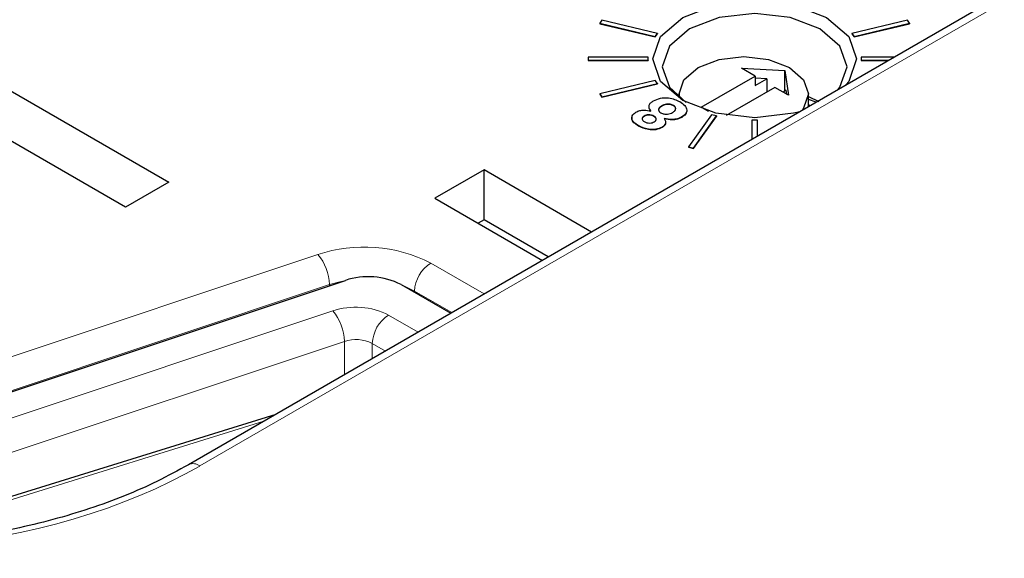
# Paper-space layout 'Blatt2' of a CAD drawing. Header units: millimetres. Extents: x 5 to 418, y 2 to 292.
# Tile 41 of 76: x 123.04 to 131.56, y 195.41 to 200.06. Entities that reach past the tile are written whole.
import ezdxf

# ---------------------------------------------------------------- set-up
doc = ezdxf.new("R2010")
doc.units = ezdxf.units.MM

psp = doc.layouts.new('Blatt2')

# ---------------------------------------------------------------- linework, layer by layer
at = {"color": 7, "linetype": 'Continuous', "lineweight": 25}
for p, q in [((134.0522, 201.728), (124.5028, 196.2152)), ((121.2203, 200.4543), (124.3316, 198.6582)), ((123.9574, 198.4422), (120.8461, 200.2383)), ((128.0769, 200.0558), (128.0586, 200.0302)), ((128.0586, 200.0302), (128.539, 199.9153)), ((128.0586, 200.0302), (128.0586, 200.0269)), ((128.0586, 200.0269), (128.539, 199.9121)), ((128.5574, 199.9409), (128.0769, 200.0558)), ((130.7193, 200.0558), (130.2389, 199.9409)), ((130.2573, 199.9153), (130.7377, 200.0302)), ((130.2573, 199.9121), (130.7377, 200.0269)), ((130.7377, 200.0302), (130.7193, 200.0558)), ((130.7377, 200.0302), (130.7377, 200.0269)), ((128.539, 199.9153), (128.5574, 199.9409)), ((128.539, 199.9121), (128.5574, 199.9377)), ((128.539, 199.9153), (128.539, 199.9121)), ((128.5574, 199.9409), (128.5574, 199.9377)), ((130.2389, 199.9409), (130.2573, 199.9153)), ((130.2389, 199.9409), (130.2389, 199.9377)), ((130.2389, 199.9377), (130.2573, 199.9121)), ((130.2573, 199.9153), (130.2573, 199.9121)), ((127.9581, 199.7387), (127.9581, 199.711)), ((128.4781, 199.7387), (127.9581, 199.7387)), ((128.4781, 199.711), (128.4781, 199.7387)), ((130.3181, 199.7387), (130.3181, 199.711)), ((130.6063, 199.7387), (130.3181, 199.7387)), ((127.9581, 199.711), (128.4781, 199.711)), ((127.9581, 199.711), (127.9581, 199.7078)), ((127.9581, 199.7078), (128.4781, 199.7078)), ((128.4781, 199.711), (128.4781, 199.7078)), ((130.3181, 199.711), (130.3181, 199.7078)), ((130.3181, 199.711), (130.5583, 199.711)), ((130.3181, 199.7078), (130.5527, 199.7078)), ((128.9364, 199.3049), (129.4031, 199.5743)), ((129.2843, 199.6429), (129.6577, 199.6233)), ((129.4031, 199.5743), (129.2843, 199.6429)), ((129.4031, 199.5743), (129.4031, 199.4927)), ((129.6577, 199.6233), (129.6916, 199.4078)), ((129.6577, 199.4437), (129.6577, 199.6233)), ((128.539, 199.5344), (128.0586, 199.4196)), ((128.0769, 199.394), (128.5574, 199.5088)), ((128.0769, 199.3907), (128.5574, 199.5056)), ((128.5574, 199.5088), (128.539, 199.5344)), ((128.5574, 199.5088), (128.5574, 199.5056)), ((129.5021, 199.5498), (129.4031, 199.555)), ((129.4031, 199.4927), (129.5021, 199.5498)), ((129.5021, 199.5498), (129.5021, 199.4356)), ((128.0586, 199.4196), (128.0769, 199.394)), ((128.0586, 199.4196), (128.0586, 199.4163)), ((128.0586, 199.4163), (128.0769, 199.3907)), ((128.7441, 199.4192), (128.7441, 199.3906)), ((129.5728, 199.4764), (129.1526, 199.2338)), ((129.6916, 199.4078), (129.5728, 199.4764)), ((129.6718, 199.4519), (129.6436, 199.4356)), ((129.6775, 199.416), (129.6718, 199.4519)), ((129.8641, 199.3103), (129.8641, 199.4192)), ((129.8641, 199.3978), (129.9535, 199.3534)), ((128.0769, 199.394), (128.0769, 199.3907)), ((128.5918, 199.315), (128.5918, 199.3118)), ((128.6964, 199.3206), (128.6964, 199.3173)), ((129.9306, 199.3486), (129.8641, 199.3713)), ((129.8763, 199.3173), (129.8641, 199.3244)), ((128.4419, 199.2285), (128.4419, 199.2253)), ((128.5275, 199.2272), (128.5275, 199.224)), ((129.0239, 199.2395), (128.8249, 198.9622)), ((128.8692, 198.9516), (129.0682, 199.2289)), ((128.9988, 199.2689), (128.9364, 199.3049)), ((129.0682, 199.2289), (129.0239, 199.2395)), ((129.0682, 199.2289), (129.0682, 199.2256)), ((128.3938, 199.1454), (128.3938, 199.1421)), ((128.7678, 199.2205), (128.7678, 199.2173)), ((128.8692, 198.9483), (129.0682, 199.2256)), ((129.4221, 199.1938), (129.3741, 199.1938)), ((129.3741, 199.1938), (129.3741, 199.0274)), ((129.4221, 199.0551), (129.4221, 199.1938)), ((128.5972, 199.1326), (128.5972, 199.1294)), ((128.8249, 198.9622), (128.8249, 198.9589)), ((128.8249, 198.9622), (128.8692, 198.9516)), ((128.8249, 198.9589), (128.8692, 198.9483)), ((128.8692, 198.9516), (128.8692, 198.9483)), ((127.0578, 198.7624), (126.6335, 198.5175)), ((127.9865, 198.2263), (127.0578, 198.7624)), ((127.0578, 198.3304), (127.0578, 198.7624)), ((124.3316, 198.6582), (123.9574, 198.4422)), ((126.6335, 198.5175), (127.5622, 197.9814)), ((127.0578, 198.3304), (127.0077, 198.3015)), ((127.6123, 198.0103), (127.0578, 198.3304)), ((119.8821, 195.8165), (125.8586, 197.8084)), ((126.3414, 197.7717), (126.7702, 197.5242)), ((125.2564, 196.6503), (121.6188, 195.5208))]:
    psp.add_line(p, q, dxfattribs=at)
at = {"color": 7, "linetype": 'Continuous', "lineweight": 18}
for p, q in [((134.1523, 201.7181), (124.6003, 196.2039)), ((119.6447, 196.04), (125.6211, 198.032)), ((126.5978, 197.9577), (127.0595, 197.6912)), ((125.7211, 197.7715), (119.7447, 195.7796)), ((125.7211, 197.7715), (125.7212, 197.7627)), ((126.4564, 197.7157), (126.4563, 197.7055)), ((126.7791, 197.5293), (126.4564, 197.7157)), ((120.1577, 195.6806), (125.7501, 197.5445)), ((126.2329, 197.5078), (126.4874, 197.3609)), ((125.8501, 197.2812), (120.7483, 195.5808)), ((125.8501, 196.993), (125.8501, 197.2812)), ((126.0915, 197.2629), (126.0915, 197.1324)), ((126.2045, 197.1976), (126.0915, 197.2629)), ((125.1541, 196.5913), (121.7234, 195.5259))]:
    psp.add_line(p, q, dxfattribs=at)
at = {"color": 7, "linetype": 'Continuous', "lineweight": 25, "flags": 128}
for points in [[(128.7759, 200.0808), (129.0614, 200.191), (129.3981, 200.2296), (129.7349, 200.191), (130.0204, 200.0808), (130.2112, 199.916), (130.2781, 199.7216), (130.2112, 199.5272), (130.1873, 199.4969)], [(129.7875, 199.266), (129.7349, 199.2523), (129.3981, 199.2136), (129.0614, 199.2523), (128.7759, 199.3624), (128.5851, 199.5272), (128.5181, 199.7216), (128.5851, 199.916), (128.7759, 200.0808)], [(130.12, 199.458), (130.1359, 199.4787), (130.1967, 199.6551), (130.1359, 199.8316), (129.9628, 199.9811), (129.7037, 200.0811), (129.3981, 200.1161), (129.0925, 200.0811), (128.8335, 199.9811)], [(128.8335, 199.9811), (128.6603, 199.8316), (128.5996, 199.6551), (128.6603, 199.4787), (128.806, 199.3458)], [(128.7467, 199.3885), (128.7441, 199.4192), (128.7868, 199.5429), (128.9082, 199.6478), (129.0898, 199.7179), (129.3041, 199.7425), (129.5184, 199.7179), (129.7001, 199.6478), (129.8215, 199.5429), (129.8641, 199.4192), (129.8215, 199.2955), (129.8076, 199.2776)]]:
    psp.add_lwpolyline(points, dxfattribs=at)
at = {"color": 7, "linetype": 'Continuous', "lineweight": 18, "flags": 128}
for points in [[(125.8377, 197.8015), (125.8111, 197.7961), (125.7211, 197.7715)], [(126.4564, 197.7157), (126.3805, 197.7528), (126.3604, 197.7608)]]:
    psp.add_lwpolyline(points, dxfattribs=at)
at = {"color": 7, "linetype": 'Continuous', "lineweight": 18}
for centre, radius, start, end in [((126.0208, 196.8283), 1.2683, 62.93848, 108.36912), ((125.3059, 197.7615), 0.4153, 1.37921, 40.62627), ((126.7641, 197.6983), 0.3081, 122.65226, 176.77035), ((125.9477, 196.9495), 0.627, 62.93848, 108.36912), ((125.4353, 197.2743), 0.4149, 0.95395, 40.63948), ((126.3985, 197.2489), 0.3074, 122.60548, 177.39452), ((125.9489, 196.9837), 0.3135, 62.93848, 108.36912), ((124.5425, 196.132), 0.0922, 51.21348, 115.76136)]:
    psp.add_arc(centre, radius, start, end, dxfattribs=at)
at = {"color": 7, "linetype": 'Continuous', "lineweight": 25}
psp.add_arc((126.0562, 197.2134), 0.627, 62.93848, 108.36912, dxfattribs=at)
at = {"color": 7, "linetype": 'Continuous', "lineweight": 18}
for centre, major_axis, ratio, start_param, end_param in [((372.0278, 363.2841), (379.9846, 5.8274), 0.587244, 3.834585, 4.001386), ((121.6827, 197.949), (4.1998, 0.0646), 0.587275, 4.218066, 5.471299), ((372.013, 364.2552), (378.7845, 5.8277), 0.587275, 3.97449, 4.001356)]:
    psp.add_ellipse(centre, major_axis=major_axis, ratio=ratio, start_param=start_param, end_param=end_param, dxfattribs=at)
at = {"color": 7, "linetype": 'Continuous', "lineweight": 25}
for points, knots in [([(128.5016, 199.2718), (128.4957, 199.2801), (128.4841, 199.2967), (128.4837, 199.3222), (128.4981, 199.344), (128.5142, 199.3545), (128.5223, 199.3598)], [0, 0, 0, 0, 0.2803593, 0.5597625, 0.7796886, 1, 1, 1, 1]), ([(128.5016, 199.2686), (128.4953, 199.2769), (128.4842, 199.2916), (128.4861, 199.3075), (128.4869, 199.3145)], [0, 0, 0, 0, 0.564286, 1, 1, 1, 1]), ([(128.5223, 199.3598), (128.5413, 199.3685), (128.5793, 199.3859), (128.6496, 199.3875), (128.7078, 199.3745), (128.7362, 199.3602), (128.7505, 199.353)], [0, 0, 0, 0, 0.2794, 0.558461, 0.779031, 1, 1, 1, 1]), ([(128.5918, 199.3118), (128.585, 199.3071), (128.5714, 199.2978), (128.5647, 199.284), (128.5677, 199.2771), (128.5682, 199.2762)], [0, 0, 0, 0, 0.463794, 0.925487, 1, 1, 1, 1]), ([(128.5918, 199.315), (128.5848, 199.3104), (128.5707, 199.301), (128.565, 199.2836), (128.5709, 199.2677), (128.5816, 199.2602), (128.587, 199.2565)], [0, 0, 0, 0, 0.280265, 0.559259, 0.779639, 1, 1, 1, 1]), ([(128.6964, 199.3206), (128.6875, 199.3245), (128.6697, 199.3323), (128.6369, 199.3325), (128.611, 199.3252), (128.5982, 199.3184), (128.5918, 199.315)], [0, 0, 0, 0, 0.279197, 0.558273, 0.778854, 1, 1, 1, 1]), ([(128.6964, 199.3173), (128.6875, 199.3212), (128.6697, 199.3291), (128.6369, 199.3292), (128.611, 199.322), (128.5982, 199.3152), (128.5918, 199.3118)], [0, 0, 0, 0, 0.279197, 0.558273, 0.778854, 1, 1, 1, 1]), ([(128.6878, 199.2591), (128.6953, 199.264), (128.7103, 199.2737), (128.7181, 199.2917), (128.7131, 199.3086), (128.702, 199.3166), (128.6964, 199.3206)], [0, 0, 0, 0, 0.280573, 0.559529, 0.779823, 1, 1, 1, 1]), ([(128.7145, 199.2946), (128.7138, 199.2981), (128.7121, 199.3067), (128.7022, 199.3134), (128.6964, 199.3173)], [0, 0, 0, 0, 0.407331, 1, 1, 1, 1]), ([(128.7505, 199.353), (128.7663, 199.3424), (128.7979, 199.3212), (128.8154, 199.2824), (128.8048, 199.2459), (128.7802, 199.229), (128.7678, 199.2205)], [0, 0, 0, 0, 0.280541, 0.560161, 0.779856, 1, 1, 1, 1]), ([(128.3938, 199.1454), (128.3793, 199.1546), (128.3506, 199.1729), (128.3327, 199.2068), (128.3401, 199.2393), (128.3613, 199.2546), (128.3718, 199.2623)], [0, 0, 0, 0, 0.28101, 0.560141, 0.780149, 1, 1, 1, 1]), ([(128.3718, 199.2623), (128.382, 199.2671), (128.4023, 199.2767), (128.4499, 199.2819), (128.482, 199.2757), (128.5016, 199.2718)], [0, 0, 0, 0, 0.280231, 0.560384, 1, 1, 1, 1]), ([(128.4419, 199.2285), (128.4361, 199.2246), (128.4246, 199.2167), (128.4227, 199.2017), (128.4301, 199.1891), (128.4394, 199.1831), (128.444, 199.18)], [0, 0, 0, 0, 0.2800081, 0.5588395, 0.7792986, 1, 1, 1, 1]), ([(128.5275, 199.2272), (128.5205, 199.2306), (128.5067, 199.2374), (128.481, 199.2404), (128.4579, 199.2367), (128.4473, 199.2313), (128.4419, 199.2285)], [0, 0, 0, 0, 0.2802238, 0.5594961, 0.7793372, 1, 1, 1, 1]), ([(128.5275, 199.224), (128.5205, 199.2274), (128.5067, 199.2341), (128.481, 199.2372), (128.4579, 199.2334), (128.4473, 199.228), (128.4419, 199.2253)], [0, 0, 0, 0, 0.2802238, 0.5594961, 0.7793372, 1, 1, 1, 1]), ([(128.5291, 199.1782), (128.535, 199.1822), (128.5468, 199.1901), (128.5493, 199.2053), (128.5414, 199.218), (128.5321, 199.2242), (128.5275, 199.2272)], [0, 0, 0, 0, 0.280222, 0.558896, 0.779349, 1, 1, 1, 1]), ([(128.587, 199.2565), (128.5955, 199.2527), (128.6124, 199.2452), (128.6431, 199.2443), (128.6691, 199.2496), (128.6815, 199.2559), (128.6878, 199.2591)], [0, 0, 0, 0, 0.279506, 0.559068, 0.779287, 1, 1, 1, 1]), ([(128.8067, 199.2634), (128.8054, 199.2567), (128.8019, 199.239), (128.7809, 199.2256), (128.7678, 199.2173)], [0, 0, 0, 0, 0.3766305, 1, 1, 1, 1]), ([(128.3938, 199.1421), (128.3797, 199.1513), (128.3516, 199.1695), (128.3326, 199.1985), (128.3384, 199.2147), (128.3399, 199.2188)], [0, 0, 0, 0, 0.428237, 0.85361, 1, 1, 1, 1]), ([(128.5972, 199.1326), (128.5799, 199.1249), (128.5453, 199.1095), (128.463, 199.1121), (128.42, 199.1328), (128.3938, 199.1454)], [0, 0, 0, 0, 0.279953, 0.559928, 1, 1, 1, 1]), ([(128.5972, 199.1294), (128.5799, 199.1217), (128.5453, 199.1062), (128.463, 199.1089), (128.42, 199.1295), (128.3938, 199.1421)], [0, 0, 0, 0, 0.279953, 0.559928, 1, 1, 1, 1]), ([(128.4419, 199.2253), (128.4359, 199.2213), (128.4244, 199.2136), (128.4246, 199.2035), (128.4247, 199.1986)], [0, 0, 0, 0, 0.518168, 1, 1, 1, 1]), ([(128.444, 199.18), (128.4509, 199.1767), (128.4646, 199.1699), (128.49, 199.1668), (128.5131, 199.1701), (128.5238, 199.1755), (128.5291, 199.1782)], [0, 0, 0, 0, 0.28021, 0.559631, 0.779477, 1, 1, 1, 1]), ([(128.5456, 199.1941), (128.5466, 199.197), (128.5489, 199.204), (128.5411, 199.2148), (128.532, 199.2209), (128.5275, 199.224)], [0, 0, 0, 0, 0.26627, 0.6329698, 1, 1, 1, 1]), ([(128.6141, 199.2069), (128.6188, 199.1999), (128.6282, 199.1859), (128.6289, 199.1645), (128.6175, 199.146), (128.604, 199.1371), (128.5972, 199.1326)], [0, 0, 0, 0, 0.280291, 0.559883, 0.779855, 1, 1, 1, 1]), ([(128.6263, 199.1643), (128.6264, 199.1628), (128.6269, 199.1555), (128.6169, 199.1427), (128.6038, 199.1338), (128.5972, 199.1294)], [0, 0, 0, 0, 0.111391, 0.55552, 1, 1, 1, 1]), ([(128.7678, 199.2205), (128.7559, 199.2147), (128.7321, 199.2031), (128.676, 199.195), (128.6375, 199.2024), (128.6141, 199.2069)], [0, 0, 0, 0, 0.28074, 0.560963, 1, 1, 1, 1]), ([(128.7678, 199.2173), (128.7559, 199.2114), (128.7321, 199.1998), (128.676, 199.1918), (128.6375, 199.1991), (128.6141, 199.2036)], [0, 0, 0, 0, 0.28074, 0.560963, 1, 1, 1, 1]), ([(124.5028, 196.2152), (124.4132, 196.1662), (124.1519, 196.0233), (123.6553, 195.8257), (123.0064, 195.6501), (122.3135, 195.5431), (121.6003, 195.5075), (120.8905, 195.5461), (120.2789, 195.641), (119.9249, 195.7381), (119.7834, 195.7769)], [0, 0, 0, 0, 0.072345, 0.211036, 0.350049, 0.489267, 0.628621, 0.768007, 0.90728, 1, 1, 1, 1])]:
    psp.add_open_spline(points, degree=3, knots=knots, dxfattribs=at)

doc.saveas('drawing.dxf')
